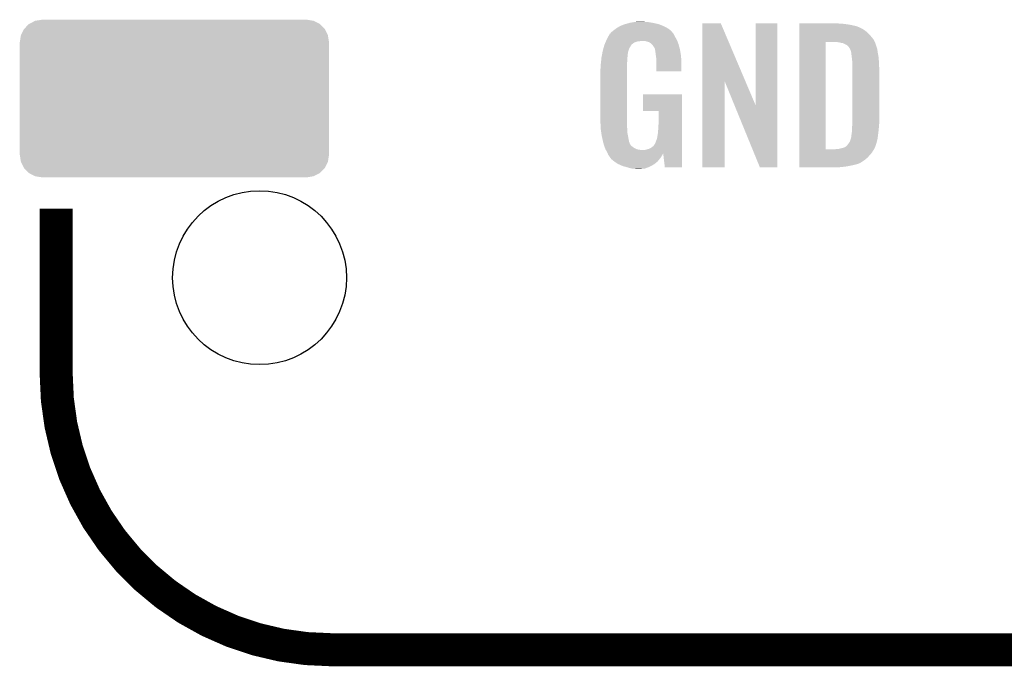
# Model space of a CAD drawing. Extents: x -4 to 126, y -8 to 66.
# Tile 91 of 256: x 38 to 47, y 7 to 13. Entities that reach past the tile are written whole.
import ezdxf

# ---------------------------------------------------------------- set-up
doc = ezdxf.new("R2010")
doc.units = 0
doc.layers.get('0').update_dxf_attribs({"linetype": 'CONTINUOUS'})
doc.layers.add('CLICKER_2_FOR_TMPM4L4A_V104_GTO', color=11, linetype='CONTINUOUS')
doc.layers.add('CLICKER_2_FOR_TMPM4L4A_V104_GTS', color=8, linetype='CONTINUOUS')

# ---------------------------------------------------------------- blocks, each defined once
blk = doc.blocks.new('CUSTOM_221')
for points in [[(-1.28082, 0.716482), (-1.22047, 0.72644), (1.282432, 0.716482), (1.22047, 0.72644)], [(-1.41455, 0.584362), (-1.386548, 0.64038), (1.41484, 0.584362), (1.386252, 0.64038)], [(-1.386548, 0.64038), (-1.385174, 0.641776), (1.386252, 0.64038), (1.385538, 0.641776)], [(-1.385174, 0.641776), (-1.341302, 0.68629), (1.385538, 0.641776), (1.34093, 0.68629)], [(-1.341302, 0.68629), (-1.339342, 0.687306), (1.34093, 0.68629), (1.33991, 0.687306)], [(-1.339342, 0.687306), (-1.284068, 0.715946), (1.33991, 0.687306), (1.283488, 0.715946)], [(-1.284068, 0.715946), (-1.28082, 0.716482), (1.283488, 0.715946), (1.282432, 0.716482)], [(-1.42494, 0.5207), (-1.415368, 0.582722), (1.42494, 0.5207), (1.415102, 0.582722)], [(-1.415368, 0.582722), (-1.41455, 0.584362), (1.415102, 0.582722), (1.41484, 0.584362)], [(-1.42621, -0.51943), (-1.42621, 0.51943), (1.42621, -0.51943), (1.42621, 0.51943)], [(-1.424936, 0.51943), (-1.42494, 0.5207), (1.424936, 0.51943), (1.42494, 0.5207)], [(-1.42494, -0.5207), (-1.424936, -0.51943), (1.42494, -0.5207), (1.424936, -0.51943)], [(-1.4151, -0.582722), (-1.42494, -0.5207), (1.415368, -0.582722), (1.42494, -0.5207)], [(-1.41484, -0.584362), (-1.4151, -0.582722), (1.414548, -0.584362), (1.415368, -0.582722)], [(-1.38625, -0.64038), (-1.41484, -0.584362), (1.386548, -0.64038), (1.414548, -0.584362)], [(-1.385538, -0.641776), (-1.38625, -0.64038), (1.385172, -0.641776), (1.386548, -0.64038)], [(-1.340928, -0.68629), (-1.385538, -0.641776), (1.341302, -0.68629), (1.385172, -0.641776)], [(-1.33991, -0.687306), (-1.340928, -0.68629), (1.33934, -0.687306), (1.341302, -0.68629)], [(-1.283486, -0.715946), (-1.33991, -0.687306), (1.284068, -0.715946), (1.33934, -0.687306)], [(-1.282432, -0.716482), (-1.283486, -0.715946), (1.280818, -0.716482), (1.284068, -0.715946)], [(-1.22047, -0.72644), (-1.282432, -0.716482), (1.22047, -0.72644), (1.280818, -0.716482)]]:
    blk.add_solid(points)
blk = doc.blocks.new('ROUND_46')
blk.add_circle((0, 0), 0.8014)

msp = doc.modelspace()

# ---------------------------------------------------------------- linework, layer by layer
at = {"layer": 'CLICKER_2_FOR_TMPM4L4A_V104_GTO', "const_width": 0.3048}
for points in [[(38.0238, 9.5758), (38.0238, 11.0998)], [(40.5638, 7.0358), (63.4238, 7.0358)]]:
    msp.add_lwpolyline(points, dxfattribs=at)
msp.add_lwpolyline([(38.0238, 9.5758, 0.4142136), (40.5638, 7.0358)], format="xyb", dxfattribs=at)
at = {"layer": 'CLICKER_2_FOR_TMPM4L4A_V104_GTO'}
for points in [[(43.233342, 12.7889), (43.26128, 12.79906), (43.608898, 12.7889), (43.58277, 12.79906)], [(43.26128, 12.79906), (43.26974, 12.801598), (43.58277, 12.79906), (43.576242, 12.801598)], [(43.26974, 12.801598), (43.28668, 12.80668), (43.576242, 12.801598), (43.553378, 12.80668)], [(43.28668, 12.80668), (43.305306, 12.81176), (43.553378, 12.80668), (43.53052, 12.81176)], [(43.305306, 12.81176), (43.31462, 12.8143), (43.53052, 12.81176), (43.516128, 12.8143)], [(43.31462, 12.8143), (43.34764, 12.81938), (43.516128, 12.8143), (43.48734, 12.81938)], [(43.34764, 12.81938), (43.36415, 12.82192), (43.48734, 12.81938), (43.46956, 12.82192)], [(43.36415, 12.82192), (43.380662, 12.82446), (43.451782, 12.82192), (43.439082, 12.82446)], [(43.980112, 12.275708), (43.98012, 12.809206), (44.376922, 12.275708), (44.150284, 12.809206)], [(43.98012, 12.809206), (43.980122, 12.80922), (44.150284, 12.809206), (43.980122, 12.80922)], [(44.47286, 12.049868), (44.47288, 12.809198), (44.670966, 12.049868), (44.67098, 12.809198)], [(44.47288, 12.809198), (44.472882, 12.80922), (44.67098, 12.809198), (44.472882, 12.80922)], [(44.8742, 12.80668), (44.874202, 12.80922), (45.24248, 12.80668), (45.21454, 12.80922)], [(44.8742, 12.80414), (44.8742, 12.80668), (45.28058, 12.80414), (45.24248, 12.80668)], [(44.8742, 12.79906), (44.8742, 12.80414), (45.321218, 12.79906), (45.28058, 12.80414)], [(44.8742, 12.79144), (44.8742, 12.79906), (45.36186, 12.79144), (45.321218, 12.79906)], [(43.111422, 12.684762), (43.126656, 12.710158), (43.72864, 12.684762), (43.715942, 12.710158)], [(43.126656, 12.710158), (43.12666, 12.710164), (43.715942, 12.710158), (43.715938, 12.710164)], [(43.12666, 12.710164), (43.126674, 12.712706), (43.715938, 12.710164), (43.713904, 12.712706)], [(43.126674, 12.712706), (43.131742, 12.715244), (43.713904, 12.712706), (43.711874, 12.715244)], [(43.131742, 12.715244), (43.137834, 12.72286), (43.711874, 12.715244), (43.70578, 12.72286)], [(43.137834, 12.72286), (43.141896, 12.727936), (43.70578, 12.72286), (43.703242, 12.727936)], [(43.141896, 12.727936), (43.141902, 12.727942), (43.703242, 12.727936), (43.703236, 12.727942)], [(43.141902, 12.727942), (43.164756, 12.745718), (43.703236, 12.727942), (43.68546, 12.745718)], [(43.164756, 12.745718), (43.16476, 12.74572), (43.68546, 12.745718), (43.685458, 12.74572)], [(43.16476, 12.74572), (43.185078, 12.76096), (43.685458, 12.74572), (43.66514, 12.76096)], [(43.185078, 12.76096), (43.19524, 12.768582), (43.66514, 12.76096), (43.650744, 12.768582)], [(43.19524, 12.768582), (43.223814, 12.78382), (43.650744, 12.768582), (43.621962, 12.78382)], [(43.223814, 12.78382), (43.233342, 12.7889), (43.621962, 12.78382), (43.608898, 12.7889)], [(44.8742, 12.781278), (44.8742, 12.79144), (45.405042, 12.781278), (45.36186, 12.79144)], [(44.8742, 12.76604), (44.8742, 12.781278), (45.4406, 12.76604), (45.405042, 12.781278)], [(44.8742, 12.758418), (44.8742, 12.76604), (45.455842, 12.758418), (45.4406, 12.76604)], [(44.8742, 12.74826), (44.8742, 12.758418), (45.47108, 12.74826), (45.455842, 12.758418)], [(44.8742, 12.73302), (44.8742, 12.74826), (45.4914, 12.73302), (45.47108, 12.74826)], [(44.8742, 12.71524), (44.8742, 12.73302), (45.51172, 12.71524), (45.4914, 12.73302)], [(44.8742, 12.68984), (44.8742, 12.71524), (45.534578, 12.68984), (45.51172, 12.71524)], [(43.080212, 12.61618), (43.084568, 12.62634), (43.3324, 12.61618), (43.3451, 12.62634)], [(43.084568, 12.62634), (43.087832, 12.63396), (43.3451, 12.62634), (43.357798, 12.63396)], [(43.087832, 12.63396), (43.092188, 12.64412), (43.357798, 12.63396), (43.390818, 12.64412)], [(43.092188, 12.64412), (43.093276, 12.64666), (43.403518, 12.64412), (43.413678, 12.64666)], [(43.093276, 12.64666), (43.096542, 12.654282), (43.74928, 12.64666), (43.74642, 12.654282)], [(43.096542, 12.654282), (43.09872, 12.65936), (43.74642, 12.654282), (43.743458, 12.65936)], [(43.09872, 12.65936), (43.11142, 12.684758), (43.743458, 12.65936), (43.728644, 12.684758)], [(43.11142, 12.684758), (43.111422, 12.684762), (43.728644, 12.684758), (43.72864, 12.684762)], [(43.4594, 12.64412), (43.444158, 12.64666), (43.750232, 12.64412), (43.74928, 12.64666)], [(43.47464, 12.639042), (43.4594, 12.64412), (43.752136, 12.639042), (43.750232, 12.64412)], [(43.487338, 12.636502), (43.47464, 12.639042), (43.753088, 12.636502), (43.752136, 12.639042)], [(43.502578, 12.626342), (43.487338, 12.636502), (43.756898, 12.626342), (43.753088, 12.636502)], [(43.507656, 12.623802), (43.502578, 12.626342), (43.75785, 12.623802), (43.756898, 12.626342)], [(43.51655, 12.61364), (43.507656, 12.623802), (43.76166, 12.61364), (43.75785, 12.623802)], [(44.874182, 11.648462), (44.874198, 12.6365), (45.11802, 11.648462), (45.118042, 12.6365)], [(44.874198, 12.661898), (44.8742, 12.68984), (45.557442, 12.661898), (45.534578, 12.68984)], [(44.874198, 12.6365), (44.874198, 12.661898), (45.570142, 12.6365), (45.557442, 12.661898)], [(45.23994, 12.63396), (45.217078, 12.6365), (45.571412, 12.63396), (45.570142, 12.6365)], [(45.26026, 12.62888), (45.23994, 12.63396), (45.573952, 12.62888), (45.571412, 12.63396)], [(45.275502, 12.626338), (45.26026, 12.62888), (45.575222, 12.626338), (45.573952, 12.62888)], [(45.288202, 12.621258), (45.275502, 12.626338), (45.576492, 12.621258), (45.575222, 12.626338)], [(45.295822, 12.61618), (45.288202, 12.621258), (45.577762, 12.61618), (45.576492, 12.621258)], [(43.05578, 12.522198), (43.057716, 12.532358), (43.29176, 12.522198), (43.2943, 12.532358)], [(43.057716, 12.532358), (43.059166, 12.539976), (43.2943, 12.532358), (43.2943, 12.539976)], [(43.059166, 12.539976), (43.06062, 12.5476), (43.2943, 12.539976), (43.296644, 12.5476)], [(43.06062, 12.5476), (43.067244, 12.572998), (43.296644, 12.5476), (43.304458, 12.572998)], [(43.067244, 12.572998), (43.073208, 12.595862), (43.304458, 12.572998), (43.317162, 12.595862)], [(43.073208, 12.595862), (43.07586, 12.606022), (43.317162, 12.595862), (43.323934, 12.606022)], [(43.07586, 12.606022), (43.078036, 12.6111), (43.323934, 12.606022), (43.32732, 12.6111)], [(43.078036, 12.6111), (43.080212, 12.61618), (43.32732, 12.6111), (43.3324, 12.61618)], [(43.52544, 12.603482), (43.51655, 12.61364), (43.764334, 12.603482), (43.76166, 12.61364)], [(43.53814, 12.583158), (43.52544, 12.603482), (43.769682, 12.583158), (43.764334, 12.603482)], [(43.543218, 12.573004), (43.53814, 12.583158), (43.772356, 12.573004), (43.769682, 12.583158)], [(43.54322, 12.565384), (43.543218, 12.573004), (43.77436, 12.565384), (43.772356, 12.573004)], [(43.543222, 12.565382), (43.54322, 12.565384), (43.77436, 12.565382), (43.77436, 12.565384)], [(43.545758, 12.560304), (43.543222, 12.565382), (43.775208, 12.560304), (43.77436, 12.565382)], [(43.54576, 12.555222), (43.545758, 12.560304), (43.776054, 12.555222), (43.775208, 12.560304)], [(43.5483, 12.53998), (43.54576, 12.555222), (43.778594, 12.53998), (43.776054, 12.555222)], [(43.55084, 12.51966), (43.5483, 12.53998), (43.78198, 12.51966), (43.778594, 12.53998)], [(45.295828, 12.616178), (45.295822, 12.61618), (45.577762, 12.616178), (45.577762, 12.61618)], [(45.300904, 12.61364), (45.295828, 12.616178), (45.578714, 12.61364), (45.577762, 12.616178)], [(45.303444, 12.613638), (45.300904, 12.61364), (45.578716, 12.613638), (45.578714, 12.61364)], [(45.316142, 12.606018), (45.303444, 12.613638), (45.581572, 12.606018), (45.578716, 12.613638)], [(45.326298, 12.595862), (45.316142, 12.606018), (45.58538, 12.595862), (45.581572, 12.606018)], [(45.3263, 12.59586), (45.326298, 12.595862), (45.585382, 12.59586), (45.58538, 12.595862)], [(45.34154, 12.572998), (45.3263, 12.59586), (45.59224, 12.572998), (45.585382, 12.59586)], [(45.342812, 12.570458), (45.34154, 12.572998), (45.593, 12.570458), (45.59224, 12.572998)], [(45.346622, 12.562838), (45.342812, 12.570458), (45.59409, 12.562838), (45.593, 12.570458)], [(45.34916, 12.552678), (45.346622, 12.562838), (45.595542, 12.552678), (45.59409, 12.562838)], [(45.3517, 12.547596), (45.34916, 12.552678), (45.596268, 12.547596), (45.595542, 12.552678)], [(45.3517, 12.54506), (45.3517, 12.547596), (45.59663, 12.54506), (45.596268, 12.547596)], [(45.353152, 12.5349), (45.3517, 12.54506), (45.59808, 12.5349), (45.59663, 12.54506)], [(45.35424, 12.52728), (45.353152, 12.5349), (45.59951, 12.52728), (45.59808, 12.5349)], [(45.35678, 12.50442), (45.35424, 12.52728), (45.603796, 12.50442), (45.59951, 12.52728)], [(43.04284, 12.42314), (43.04538, 12.44346), (43.28668, 12.42314), (43.28668, 12.44346)], [(43.04538, 12.44346), (43.045886, 12.448538), (43.28668, 12.44346), (43.28668, 12.448538)], [(43.045886, 12.448538), (43.048174, 12.4714), (43.28668, 12.448538), (43.28922, 12.4714)], [(43.048174, 12.4714), (43.050204, 12.491718), (43.28922, 12.4714), (43.28922, 12.491718)], [(43.050204, 12.491718), (43.05046, 12.49426), (43.28922, 12.491718), (43.289582, 12.49426)], [(43.05046, 12.49426), (43.053362, 12.5095), (43.289582, 12.49426), (43.29176, 12.5095)], [(43.053362, 12.5095), (43.05578, 12.522198), (43.29176, 12.5095), (43.29176, 12.522198)], [(43.553018, 12.504418), (43.55084, 12.51966), (43.78452, 12.504418), (43.78198, 12.51966)], [(43.55592, 12.4841), (43.553018, 12.504418), (43.785302, 12.4841), (43.78452, 12.504418)], [(43.55592, 12.43838), (43.55592, 12.4841), (43.78706, 12.43838), (43.785302, 12.4841)], [(43.55592, 12.367282), (43.55592, 12.43838), (43.787038, 12.367282), (43.78706, 12.43838)], [(45.357976, 12.49426), (45.35678, 12.50442), (45.6057, 12.49426), (45.603796, 12.50442)], [(45.36186, 12.461238), (45.357976, 12.49426), (45.607536, 12.461238), (45.6057, 12.49426)], [(45.36186, 12.44854), (45.36186, 12.461238), (45.60824, 12.44854), (45.607536, 12.461238)], [(45.36186, 12.3952), (45.36186, 12.44854), (45.61078, 12.3952), (45.60824, 12.44854)], [(43.0403, 12.385042), (43.04284, 12.400282), (43.28668, 12.385042), (43.28668, 12.400282)], [(43.0403, 11.91768), (43.0403, 12.385042), (43.28668, 11.91768), (43.28668, 12.385042)], [(43.04284, 12.400282), (43.04284, 12.42314), (43.28668, 12.400282), (43.28668, 12.42314)], [(43.787038, 12.36726), (43.55592, 12.367282), (43.787038, 12.36726), (43.787038, 12.367282)], [(45.36186, 11.8872), (45.36186, 12.3952), (45.61078, 11.8872), (45.61078, 12.3952)], [(43.9801, 11.480822), (43.980112, 12.275708), (44.185818, 11.480822), (44.18584, 12.275708)], [(44.27821, 12.049868), (44.18584, 12.275708), (44.47286, 12.049868), (44.376922, 12.275708)], [(43.434, 12.001522), (43.43402, 12.153878), (43.792134, 12.001522), (43.79214, 12.153878)], [(43.43402, 12.153878), (43.434022, 12.1539), (43.79214, 12.153878), (43.434022, 12.1539)], [(43.576218, 12.0015), (43.434, 12.001522), (43.792134, 12.0015), (43.792134, 12.001522)], [(43.57624, 11.877038), (43.576218, 12.0015), (43.79213, 11.877038), (43.792134, 12.0015)], [(44.510956, 11.480814), (44.27821, 12.049868), (44.670958, 11.480814), (44.670966, 12.049868)], [(43.042514, 11.8491), (43.0403, 11.91768), (43.28668, 11.8491), (43.28668, 11.91768)], [(43.04284, 11.838942), (43.042514, 11.8491), (43.28781, 11.838942), (43.28668, 11.8491)], [(43.044724, 11.826238), (43.04284, 11.838942), (43.28922, 11.826238), (43.28781, 11.838942)], [(43.048486, 11.800838), (43.044724, 11.826238), (43.28922, 11.800838), (43.28922, 11.826238)], [(43.052248, 11.77544), (43.048486, 11.800838), (43.2943, 11.77544), (43.28922, 11.800838)], [(43.57116, 11.798298), (43.5737, 11.83386), (43.792128, 11.798298), (43.792128, 11.83386)], [(43.5737, 11.83386), (43.57624, 11.877038), (43.792128, 11.83386), (43.79213, 11.877038)], [(45.35678, 11.79068), (45.35932, 11.811), (45.601296, 11.79068), (45.604006, 11.811)], [(45.35932, 11.836402), (45.361078, 11.85926), (45.606606, 11.836402), (45.60824, 11.85926)], [(45.35932, 11.8237), (45.35932, 11.836402), (45.6057, 11.8237), (45.606606, 11.836402)], [(45.35932, 11.811), (45.35932, 11.8237), (45.604006, 11.811), (45.6057, 11.8237)], [(45.361078, 11.85926), (45.36186, 11.86942), (45.60824, 11.85926), (45.609162, 11.86942)], [(45.36186, 11.86942), (45.36186, 11.8872), (45.609162, 11.86942), (45.61078, 11.8872)], [(43.053, 11.77036), (43.052248, 11.77544), (43.295224, 11.77036), (43.2943, 11.77544)], [(43.064546, 11.719558), (43.053, 11.77036), (43.304462, 11.719558), (43.295224, 11.77036)], [(43.0657, 11.71448), (43.064546, 11.719558), (43.306494, 11.71448), (43.304462, 11.719558)], [(43.071244, 11.69416), (43.0657, 11.71448), (43.314624, 11.69416), (43.306494, 11.71448)], [(43.54576, 11.701784), (43.55338, 11.724638), (43.792124, 11.701784), (43.792124, 11.724638)], [(43.55338, 11.724638), (43.561, 11.742422), (43.792124, 11.724638), (43.792126, 11.742422)], [(43.561, 11.742422), (43.56608, 11.76782), (43.792126, 11.742422), (43.792126, 11.76782)], [(43.56608, 11.76782), (43.57116, 11.798298), (43.792126, 11.76782), (43.792128, 11.798298)], [(45.329688, 11.704322), (45.341538, 11.722096), (45.58538, 11.704322), (45.589822, 11.722096)], [(45.341538, 11.722096), (45.34662, 11.73734), (45.589822, 11.722096), (45.593634, 11.73734)], [(45.34662, 11.73734), (45.348796, 11.74496), (45.593634, 11.73734), (45.59554, 11.74496)], [(45.348796, 11.74496), (45.3517, 11.755116), (45.59554, 11.74496), (45.596808, 11.755116)], [(45.3517, 11.757656), (45.354238, 11.765278), (45.597126, 11.757656), (45.598078, 11.765278)], [(45.3517, 11.755116), (45.3517, 11.757656), (45.596808, 11.755116), (45.597126, 11.757656)], [(45.354238, 11.765278), (45.35424, 11.775438), (45.598078, 11.765278), (45.599348, 11.775438)], [(45.35424, 11.775438), (45.355932, 11.7856), (45.599348, 11.775438), (45.60062, 11.7856)], [(45.355932, 11.7856), (45.35678, 11.79068), (45.60062, 11.7856), (45.601296, 11.79068)], [(43.071938, 11.691616), (43.071244, 11.69416), (43.317162, 11.691616), (43.314624, 11.69416)], [(43.073322, 11.68654), (43.071938, 11.691616), (43.319702, 11.68654), (43.317162, 11.691616)], [(43.076708, 11.67638), (43.073322, 11.68654), (43.329862, 11.67638), (43.319702, 11.68654)], [(43.079248, 11.66876), (43.076708, 11.67638), (43.34002, 11.66876), (43.329862, 11.67638)], [(43.08094, 11.66368), (43.079248, 11.66876), (43.347642, 11.66368), (43.34002, 11.66876)], [(43.083118, 11.6586), (43.08094, 11.66368), (43.355262, 11.6586), (43.347642, 11.66368)], [(43.087472, 11.64844), (43.083118, 11.6586), (43.375582, 11.64844), (43.355262, 11.6586)], [(43.08856, 11.6459), (43.087472, 11.64844), (43.388282, 11.6459), (43.375582, 11.64844)], [(43.090012, 11.64336), (43.08856, 11.6459), (43.40098, 11.64336), (43.388282, 11.6459)], [(43.091464, 11.64082), (43.090012, 11.64336), (43.428918, 11.64082), (43.40098, 11.64336)], [(43.09872, 11.628118), (43.091464, 11.64082), (43.792122, 11.628118), (43.792122, 11.64082)], [(43.10634, 11.61288), (43.09872, 11.628118), (43.792122, 11.61288), (43.792122, 11.628118)], [(43.441622, 11.64082), (43.456862, 11.64336), (43.792122, 11.64082), (43.792122, 11.64336)], [(43.456862, 11.64336), (43.492422, 11.65352), (43.792122, 11.64336), (43.792122, 11.65352)], [(43.492422, 11.65352), (43.5102, 11.66368), (43.792122, 11.65352), (43.792122, 11.66368)], [(43.5102, 11.66368), (43.530522, 11.678924), (43.792122, 11.66368), (43.792124, 11.678924)], [(43.530522, 11.678924), (43.543222, 11.699242), (43.792124, 11.678924), (43.792124, 11.699242)], [(43.543222, 11.699242), (43.54576, 11.701784), (43.792124, 11.699242), (43.792124, 11.701784)], [(44.874182, 11.64844), (44.874182, 11.648462), (45.204378, 11.64844), (45.11802, 11.648462)], [(44.874182, 11.63574), (44.874182, 11.64844), (45.5549, 11.63574), (45.563366, 11.64844)], [(44.874182, 11.615418), (44.874182, 11.63574), (45.542198, 11.615418), (45.5549, 11.63574)], [(45.204378, 11.64844), (45.219606, 11.650978), (45.563366, 11.64844), (45.565058, 11.650978)], [(45.219606, 11.650978), (45.219618, 11.65098), (45.565058, 11.650978), (45.565058, 11.65098)], [(45.234858, 11.65098), (45.2755, 11.66114), (45.565058, 11.65098), (45.570138, 11.66114)], [(45.2755, 11.66114), (45.29328, 11.666218), (45.570138, 11.66114), (45.572678, 11.666218)], [(45.29328, 11.666218), (45.293282, 11.66622), (45.572678, 11.666218), (45.57268, 11.66622)], [(45.293282, 11.66622), (45.30852, 11.67638), (45.57268, 11.66622), (45.576066, 11.67638)], [(45.30852, 11.67638), (45.313598, 11.681458), (45.576066, 11.67638), (45.577758, 11.681458)], [(45.313598, 11.681458), (45.3263, 11.69924), (45.577758, 11.681458), (45.583686, 11.69924)], [(45.3263, 11.69924), (45.329688, 11.704322), (45.583686, 11.69924), (45.58538, 11.704322)], [(43.107824, 11.60917), (43.10634, 11.61288), (43.792122, 11.60917), (43.792122, 11.61288)], [(43.107826, 11.609168), (43.107824, 11.60917), (43.61942, 11.609168), (43.61944, 11.60917)], [(43.108376, 11.607794), (43.107826, 11.609168), (43.619414, 11.607794), (43.61942, 11.609168)], [(43.10939, 11.605258), (43.108376, 11.607794), (43.616878, 11.605258), (43.619414, 11.607794)], [(43.11142, 11.60018), (43.10939, 11.605258), (43.613976, 11.60018), (43.616878, 11.605258)], [(43.119888, 11.58748), (43.11142, 11.60018), (43.60672, 11.58748), (43.613976, 11.60018)], [(43.12158, 11.58494), (43.119888, 11.58748), (43.605026, 11.58494), (43.60672, 11.58748)], [(43.124114, 11.582406), (43.12158, 11.58494), (43.603336, 11.582406), (43.605026, 11.58494)], [(43.12412, 11.579864), (43.124114, 11.582406), (43.601642, 11.579864), (43.603336, 11.582406)], [(43.135552, 11.56462), (43.12412, 11.579864), (43.59148, 11.56462), (43.601642, 11.579864)], [(43.139358, 11.559542), (43.135552, 11.56462), (43.587324, 11.559542), (43.59148, 11.56462)], [(43.159678, 11.54176), (43.139358, 11.559542), (43.572776, 11.54176), (43.587324, 11.559542)], [(43.167072, 11.536678), (43.159678, 11.54176), (43.568618, 11.536678), (43.572776, 11.54176)], [(43.200318, 11.513822), (43.167072, 11.536678), (43.54119, 11.513822), (43.568618, 11.536678)], [(43.634658, 11.48082), (43.61944, 11.60917), (43.792118, 11.48082), (43.792122, 11.60917)], [(44.87418, 11.569698), (44.874182, 11.615418), (45.501558, 11.569698), (45.542198, 11.615418)], [(44.87418, 11.54684), (44.87418, 11.569698), (45.47362, 11.54684), (45.501558, 11.569698)], [(44.87418, 11.52652), (44.87418, 11.54684), (45.443138, 11.52652), (45.47362, 11.54684)], [(43.206042, 11.511278), (43.200318, 11.513822), (43.538138, 11.511278), (43.54119, 11.513822)], [(43.246038, 11.4935), (43.206042, 11.511278), (43.50653, 11.4935), (43.538138, 11.511278)], [(43.264328, 11.48842), (43.246038, 11.4935), (43.4975, 11.48842), (43.50653, 11.4935)], [(43.29176, 11.4808), (43.264328, 11.48842), (43.477904, 11.4808), (43.4975, 11.48842)], [(43.329858, 11.47064), (43.29176, 11.4808), (43.451778, 11.47064), (43.477904, 11.4808)], [(43.34764, 11.4681), (43.329858, 11.47064), (43.42384, 11.4681), (43.451778, 11.47064)], [(43.375578, 11.46556), (43.362878, 11.4681), (43.395902, 11.46556), (43.42384, 11.4681)], [(43.792118, 11.4808), (43.634658, 11.48082), (43.792118, 11.4808), (43.792118, 11.48082)], [(44.185818, 11.4808), (43.9801, 11.480822), (44.185818, 11.4808), (44.185818, 11.480822)], [(44.670958, 11.4808), (44.510956, 11.480814), (44.670958, 11.4808), (44.670958, 11.480814)], [(44.87418, 11.5189), (44.87418, 11.52652), (45.4279, 11.5189), (45.443138, 11.52652)], [(44.87418, 11.51128), (44.87418, 11.5189), (45.407578, 11.51128), (45.4279, 11.5189)], [(44.87418, 11.50366), (44.87418, 11.51128), (45.3771, 11.50366), (45.407578, 11.51128)], [(44.87418, 11.49604), (44.87418, 11.50366), (45.34154, 11.49604), (45.3771, 11.50366)], [(44.87418, 11.48842), (44.87418, 11.49604), (45.300902, 11.48842), (45.34154, 11.49604)], [(44.87418, 11.48334), (44.87418, 11.48842), (45.2501, 11.48334), (45.300902, 11.48842)], [(44.87418, 11.480822), (44.87418, 11.48334), (45.197222, 11.480822), (45.2501, 11.48334)], [(45.19676, 11.4808), (44.87418, 11.480822), (45.19676, 11.4808), (45.197222, 11.480822)]]:
    msp.add_solid(points, dxfattribs=at)

# ---------------------------------------------------------------- block references
at = {"layer": 'CLICKER_2_FOR_TMPM4L4A_V104_GTS'}
for name, p in [('CUSTOM_221', (39.11346, 12.1158)), ('ROUND_46', (39.89832, 10.4648))]:
    msp.add_blockref(name, p, dxfattribs=at)

doc.saveas('drawing.dxf')
